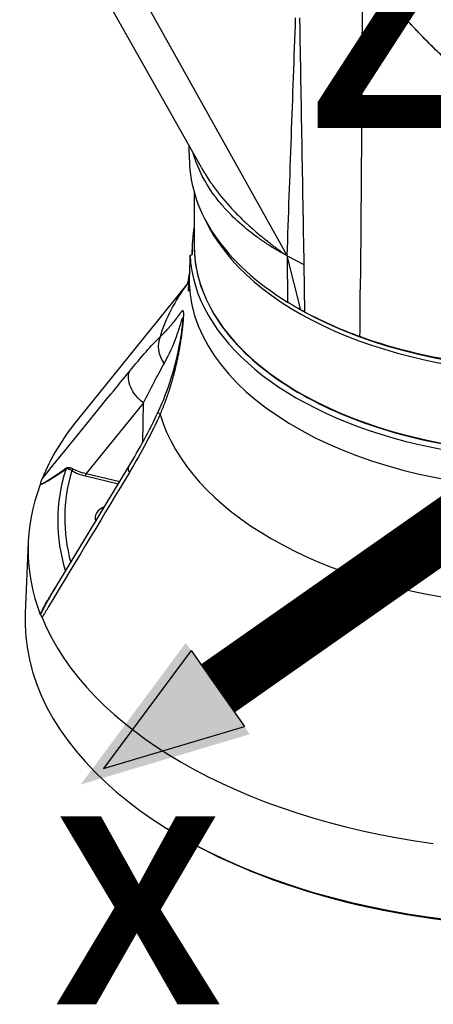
# Model space of a CAD drawing. Header units: millimetres. Extents: x 0 to 4378, y 0 to 2376.
# Tile 237 of 256: x 2729 to 2796, y 1007 to 1168. Entities that reach past the tile are written whole.
import ezdxf

# ---------------------------------------------------------------- set-up
doc = ezdxf.new("R2010")
doc.units = ezdxf.units.MM
doc.header["$LTSCALE"] = 0.2
doc.layers.add('01_Object Line', color=4, linetype='Continuous')
doc.layers.add('12_Before Rev.Num.', color=5, linetype='Continuous')
doc.layers.add('14_Mark', color=7, linetype='Continuous', true_color=0xe03c31)
doc.styles.add('Rainbow-5.0 Style', font='malgunsl.ttf')

# ---------------------------------------------------------------- blocks, each defined once
blk = doc.blocks.new('A$Ce83b9b79')
for p, q in [((112.08, 182.94), (152.99, 109.64)), ((137.01, 125.33), (136.98, 127.58)), ((165.15, 127.26), (165.14, 127.25)), ((137.78, 120.02), (137.78, 111.26)), ((137.45, 111.53), (137.37, 109.78)), ((137.1, 109.75), (137.25, 109.75)), ((137.44, 109.86), (137.44, 109.87)), ((152.99, 109.64), (153.05, 102.08)), ((152.99, 109.63), (152.99, 109.64)), ((152.99, 109.64), (155.72, 108.2)), ((155.25, 100.79), (152.99, 109.63)), ((155.72, 108.2), (155.85, 100.45)), ((136.72, 105.16), (118.67, 82.82)), ((136.82, 104.05), (136.88, 104.06)), ((155.02, 100.91), (154.83, 101.02)), ((129.47, 85.58), (120.1, 74.05)), ((129.39, 79.19), (129.47, 85.58)), ((129.38, 78.06), (129.38, 78.06)), ((114.24, 53.97), (127.1, 75.22)), ((120.1, 74.06), (125.6, 72.74)), ((119.99, 73.66), (125.38, 72.37)), ((126.2, 72.6), (126.2, 72.6)), ((125.97, 72.23), (125.97, 72.22)), ((110.64, 62.83), (110.14, 51.25)), ((133.75, 15.73), (133.4, 15.95))]:
    blk.add_line(p, q)
for centre, major_axis, ratio, start_param, end_param in [((196.53, 116.56), (46.8, 0), 0.57735, 2.730768, 2.730774), ((196.53, 117.22), (46.8, 0), 0.57735, 2.729464, 2.729468), ((196.53, 117.22), (-45.5, 0), 0.57735, 5.947378, 5.947389), ((196.53, 125.55), (-59.52, 0), 0.57735, 0.006171, 0.751792), ((196.53, 112.24), (-37.55, 0), 0.57735, 5.702712, 5.70336), ((157.23, 121.54), (-5, 0), 0.57735, 5.560874, 5.560957), ((196.53, 125.3), (-56.94, 0), 0.57735, 0.131755, 0.131762), ((157.23, 116.56), (-5, 0), 0.57735, 5.061627, 5.061651), ((196.53, 127.34), (-56.87, 0), 0.57735, 0.261954, 0.261976), ((196.53, 127.34), (-55.77, 0), 0.57735, 0.277423, 0.277425), ((157.23, 116.56), (-5, 0), 0.57735, 5.617709, 5.61789), ((196.53, 124.48), (59.03, 0), 0.57735, 3.400584, 6.047705), ((196.53, 110.69), (-59.1, 0), 0.57735, 6.174201, 6.307126), ((196.53, 111.26), (-58.75, 0), 0.57735, 0, 2.347684), ((157.23, 112.9), (5, 0), 0.57735, 3.720977, 3.721339), ((196.53, 110.69), (-59.45, 0), 0.57735, 0.02733, 2.347829), ((137.24, 109.87), (-0.2, 0), 0.577164, 1.607043, 3.16596), ((196.53, 124.08), (49.5, 0), 0.57735, 3.638712, 3.638756), ((157.23, 112.9), (5, 0), 0.57735, 4.396941, 4.397093), ((196.53, 124.08), (49.5, 0), 0.57735, 3.743332, 3.743375), ((196.53, 97.62), (-36.9, 0), 0.57735, 5.736953, 5.737408), ((196.53, 97.62), (37.55, 0), 0.57735, 2.566986, 2.567431), ((196.53, 104.32), (-59.71, 0), 0.57735, 6.204106, 6.290808), ((196.53, 105.96), (-59.6, 0), 0.57735, 0.024808, 3.16011), ((196.53, 90.06), (-65.26, 0), 0.57735, 5.872217, 6.11372), ((96.94, 105.13), (39.98, 2.33), 0.800606, 6.183699, 6.209702), ((196.53, 127.34), (-55.77, 0), 0.57735, 0.751273, 0.751306), ((196.53, 127.34), (-56.87, 0), 0.57735, 0.772172, 0.772204), ((-507.28, -1222.52), (-346.81, -2785.63), 0.206783, 2.089596, 2.092718), ((196.53, 125.3), (-56.94, 0), 0.57735, 0.774292, 0.774327), ((196.53, 124.08), (49.5, 0), 0.57735, 4.020259, 4.020378), ((196.53, 125.3), (59.22, 0), 0.57735, 3.935795, 5.488983), ((196.53, 125.3), (-59, 0), 0.57735, 0.810081, 0.810116), ((196.53, 127.34), (-55.77, 0), 0.57735, 0.968516, 0.968594), ((196.53, 127.34), (-56.87, 0), 0.57735, 0.981657, 0.98172), ((196.53, 125.3), (-56.94, 0), 0.57735, 0.982159, 0.982186), ((136.44, 93.9), (-3.56, 3.51), 0.799226, 0.300766, 1.324256), ((196.53, 125.3), (-59, 0), 0.57735, 1.005122, 1.005124), ((196.53, 63.28), (81.37, 0), 0.57735, 2.585403, 2.58544), ((196.53, 61.34), (-82.07, 0), 0.57735, 5.703484, 5.703507), ((136.44, 82.03), (-4.52, 2.13), 0.136833, 0.000004, 0.431663), ((136.44, 82.03), (-4.52, 2.13), 0.136833, 6.283183, 6.283189), ((196.53, 61.85), (-85.91, 0), 0.57735, 5.846732, 6.05248), ((196.53, 90.06), (-65.26, 0), 0.57735, 0.169465, 1.401331), ((196.53, 66.32), (-81.08, 0), 0.57735, 6.102823, 6.460291), ((196.53, 66.76), (-79.93, 0), 0.57735, 6.11429, 6.44083), ((116.54, 74.92), (0.17, -0.252), 0.724808, 0.353095, 0.829853), ((117.97, 72.08), (1, -2.92), 0.481023, 3.200288, 3.287146), ((116.54, 74.92), (-0.17, 0.252), 0.724808, 3.971446, 4.217908), ((117.74, 74.76), (-0.149, -0.26), 0.576533, 0.788537, 1.322622), ((121.61, 76.48), (5.7, -0.6), 0.534911, 4.023142, 4.4804), ((196.53, 61.34), (-82.07, 0), 0.57735, 5.993859, 5.993868), ((196.53, 61.61), (-85.92, 0), 0.57735, 6.067399, 6.498972), ((112.57, 72.43), (-0.028, -0.282), 0.27556, 0.793574, 1.099308), ((125.82, 66.76), (-4.25, 0), 0.57735, 5.396657, 6.497016), ((125.82, 66.76), (-4.25, 0), 0.57735, 5.150197, 5.150211), ((196.53, 50.02), (-86.41, 0), 0.57735, 6.25849, 8.739395), ((112.57, 51.46), (-0.062, 0.514), 0.105468, 2.739356, 3.045088), ((196.53, 61.85), (-85.91, 0), 0.57735, 0.230464, 1.340332), ((196.53, 49.61), (85.93, 0), 0.57735, 3.893243, 5.531535)]:
    blk.add_ellipse(centre, major_axis=major_axis, ratio=ratio, start_param=start_param, end_param=end_param)
for points in [[(138.96, 124.06), (131.42, 137.45), (123.88, 150.84), (116.34, 164.23)], [(165.27, 156.93), (165.26, 153.03), (165.25, 149.11), (165.23, 145.17)], [(152.99, 109.64), (153.45, 122.61), (153.92, 135.58), (154.38, 148.55)], [(155.02, 148.56), (155.02, 148.44), (155.02, 148.32), (155.02, 148.21)], [(155.02, 148.21), (155.25, 134.87), (155.48, 121.54), (155.72, 108.21)], [(165.23, 145.17), (165.23, 144.63), (165.23, 144.1), (165.22, 143.56)], [(165.22, 143.56), (165.17, 130.58), (165.08, 117.42), (164.95, 104.08)], [(127.18, 90.73), (129.16, 93.15), (130.81, 95.03), (132.21, 96.41)], [(129.47, 85.58), (130.66, 87.93), (131.79, 90.11), (132.85, 92)], [(127.11, 75.22), (128.8, 78.01), (130.43, 81.02), (131.91, 84.16)], [(132.21, 83.7), (130.8, 80.65), (129.16, 77.51), (127.18, 74.22)], [(117.94, 74.82), (118.39, 74.58), (119.08, 74.28), (120.1, 74.06)], [(127.18, 74.22), (126.98, 74.63), (126.96, 74.97), (127.1, 75.22)], [(127.1, 75.22), (127.1, 75.22), (127.1, 75.22), (127.1, 75.22)]]:
    blk.add_open_spline(points, degree=3)
for points, knots in [([(255.52, 164.29), (255.64, 158.62), (255.17, 153.05), (252.74, 142.52), (250.75, 137.6), (244.93, 129.08), (241.52, 126.23), (235.01, 122.47), (230.84, 120.94), (220.55, 120.16), (215.3, 120.9), (203.37, 124.54), (196.77, 127.98), (185.86, 135.55), (181.35, 139.36), (172.72, 147.8), (168.13, 153.05), (165.27, 156.93)], [-11.72151, -11.72151, -11.72151, -11.72151, -10.340382, -10.340382, -8.941454, -8.941454, -7.499022, -7.499022, -6.055826, -6.055826, -4.655785, -4.655785, -2.843874, -2.843874, -1.450644, -1.450644, -0.000287, -0.000287, -0.000287, -0.000287]), ([(255.52, 164), (255.53, 163.67), (255.53, 163.33), (255.54, 163), (255.54, 162.06), (255.53, 161.12), (255.5, 160.19), (255.47, 159.26), (255.43, 158.33), (255.36, 157.41), (255.3, 156.48), (255.21, 155.57), (255.11, 154.65), (255.01, 153.74), (254.89, 152.84), (254.75, 151.94), (254.61, 151.04), (254.45, 150.15), (254.27, 149.26), (254.09, 148.38), (253.89, 147.51), (253.67, 146.64), (253.45, 145.78), (253.21, 144.92), (252.95, 144.08), (252.68, 143.24), (252.4, 142.41), (252.09, 141.59), (251.78, 140.78), (251.45, 139.97), (251.1, 139.18), (250.92, 138.79), (250.74, 138.4), (250.55, 138.02), (250.36, 137.63), (250.17, 137.25), (249.97, 136.87), (249.57, 136.12), (249.15, 135.38), (248.7, 134.66), (248.26, 133.95), (247.79, 133.25), (247.3, 132.57), (246.8, 131.9), (246.29, 131.24), (245.75, 130.61), (245.48, 130.3), (245.21, 129.99), (244.93, 129.69), (244.65, 129.39), (244.36, 129.09), (244.07, 128.8), (243.49, 128.22), (242.88, 127.67), (242.26, 127.15), (241.63, 126.62), (240.98, 126.13), (240.32, 125.66), (239.98, 125.43), (239.65, 125.2), (239.3, 124.98), (239.13, 124.87), (238.96, 124.76), (238.79, 124.66), (238.7, 124.61), (238.61, 124.55), (238.53, 124.5), (238.48, 124.48), (238.44, 124.45), (238.4, 124.42), (238.37, 124.41), (238.35, 124.4), (238.33, 124.39), (238.32, 124.38), (238.31, 124.37), (238.3, 124.37), (238.29, 124.36), (238.27, 124.35), (238.26, 124.35), (238.25, 124.34), (238.24, 124.34), (238.23, 124.33), (237.55, 123.94), (236.85, 123.57), (236.14, 123.24), (235.41, 122.9), (234.68, 122.59), (233.92, 122.32), (233.17, 122.04), (232.4, 121.79), (231.62, 121.58), (231.24, 121.47), (230.84, 121.37), (230.45, 121.28), (230.06, 121.19), (229.66, 121.1), (229.26, 121.03), (228.86, 120.95), (228.46, 120.88), (228.05, 120.82), (227.65, 120.76), (227.24, 120.71), (226.84, 120.66), (226.02, 120.57), (225.2, 120.5), (224.37, 120.47), (223.96, 120.45), (223.54, 120.45), (223.12, 120.44), (222.71, 120.44), (222.29, 120.45), (221.87, 120.46), (221.03, 120.48), (220.19, 120.54), (219.35, 120.62), (218.51, 120.69), (217.66, 120.8), (216.81, 120.93), (215.97, 121.06), (215.12, 121.22), (214.27, 121.4), (213.43, 121.58), (212.58, 121.78), (211.73, 122.01), (210.89, 122.24), (210.05, 122.49), (209.21, 122.76), (208.36, 123.03), (207.53, 123.33), (206.69, 123.64), (206.27, 123.8), (205.86, 123.96), (205.44, 124.13), (205.03, 124.3), (204.61, 124.47), (204.2, 124.64), (203.37, 125), (202.54, 125.37), (201.73, 125.76), (201.32, 125.96), (200.91, 126.15), (200.5, 126.36), (200.09, 126.56), (199.69, 126.77), (199.28, 126.98), (198.47, 127.41), (197.66, 127.85), (196.86, 128.3), (196.06, 128.76), (195.27, 129.23), (194.48, 129.72), (193.69, 130.2), (192.91, 130.7), (192.13, 131.22), (191.35, 131.74), (190.58, 132.26), (189.82, 132.81), (189.43, 133.08), (189.05, 133.35), (188.67, 133.63), (188.29, 133.91), (187.92, 134.19), (187.54, 134.48), (186.79, 135.04), (186.04, 135.63), (185.3, 136.22), (184.57, 136.81), (183.83, 137.42), (183.11, 138.03), (182.74, 138.34), (182.38, 138.65), (182.02, 138.96), (181.67, 139.28), (181.31, 139.59), (180.95, 139.91), (180.24, 140.55), (179.53, 141.19), (178.84, 141.85), (178.14, 142.51), (177.45, 143.17), (176.76, 143.85), (176.08, 144.52), (175.4, 145.21), (174.73, 145.9), (174.57, 146.07), (174.4, 146.25), (174.23, 146.42), (174.07, 146.6), (173.9, 146.77), (173.73, 146.95), (173.57, 147.12), (173.4, 147.3), (173.24, 147.48), (173.07, 147.65), (172.91, 147.83), (172.75, 148.01), (172.09, 148.72), (171.44, 149.43), (170.8, 150.16), (170.16, 150.88), (169.52, 151.62), (168.9, 152.36), (168.27, 153.1), (167.66, 153.85), (167.05, 154.61), (166.75, 155), (166.45, 155.38), (166.15, 155.77), (166.08, 155.86), (166.01, 155.96), (165.93, 156.06), (165.88, 156.12), (165.83, 156.19), (165.78, 156.25), (165.76, 156.28), (165.74, 156.31), (165.71, 156.35), (165.56, 156.54), (165.42, 156.74), (165.27, 156.93)], [0.2307558, 0.2307558, 0.2307558, 0.2307558, 0.2363826, 0.2363826, 0.2363826, 0.2521417, 0.2521417, 0.2521417, 0.267901, 0.267901, 0.267901, 0.2836607, 0.2836607, 0.2836607, 0.2994201, 0.2994201, 0.2994201, 0.3151807, 0.3151807, 0.3151807, 0.3309394, 0.3309394, 0.3309394, 0.3466995, 0.3466995, 0.3466995, 0.3624603, 0.3624603, 0.3624603, 0.3782209, 0.3782209, 0.3782209, 0.3860995, 0.3860995, 0.3860995, 0.3939788, 0.3939788, 0.3939788, 0.4097402, 0.4097402, 0.4097402, 0.4255009, 0.4255009, 0.4255009, 0.4412616, 0.4412616, 0.4412616, 0.4491414, 0.4491414, 0.4491414, 0.4570216, 0.4570216, 0.4570216, 0.4727819, 0.4727819, 0.4727819, 0.4885437, 0.4885437, 0.4885437, 0.496423, 0.496423, 0.496423, 0.5003634, 0.5003634, 0.5003634, 0.5023321, 0.5023321, 0.5023321, 0.5033183, 0.5033183, 0.5033183, 0.50381, 0.50381, 0.50381, 0.5040559, 0.5040559, 0.5040559, 0.5043025, 0.5043025, 0.5043025, 0.504549, 0.504549, 0.504549, 0.519795, 0.519795, 0.519795, 0.5352877, 0.5352877, 0.5352877, 0.5507799, 0.5507799, 0.5507799, 0.5585254, 0.5585254, 0.5585254, 0.5662705, 0.5662705, 0.5662705, 0.5740152, 0.5740152, 0.5740152, 0.5817602, 0.5817602, 0.5817602, 0.5972525, 0.5972525, 0.5972525, 0.6049974, 0.6049974, 0.6049974, 0.6127423, 0.6127423, 0.6127423, 0.628234, 0.628234, 0.628234, 0.6437255, 0.6437255, 0.6437255, 0.6592165, 0.6592165, 0.6592165, 0.6747078, 0.6747078, 0.6747078, 0.6901994, 0.6901994, 0.6901994, 0.7056903, 0.7056903, 0.7056903, 0.7134346, 0.7134346, 0.7134346, 0.7211791, 0.7211791, 0.7211791, 0.7366702, 0.7366702, 0.7366702, 0.7444151, 0.7444151, 0.7444151, 0.7521598, 0.7521598, 0.7521598, 0.7676499, 0.7676499, 0.7676499, 0.7831407, 0.7831407, 0.7831407, 0.798631, 0.798631, 0.798631, 0.8141209, 0.8141209, 0.8141209, 0.8218661, 0.8218661, 0.8218661, 0.8296112, 0.8296112, 0.8296112, 0.8451009, 0.8451009, 0.8451009, 0.8605908, 0.8605908, 0.8605908, 0.8683357, 0.8683357, 0.8683357, 0.8760808, 0.8760808, 0.8760808, 0.891571, 0.891571, 0.891571, 0.9070601, 0.9070601, 0.9070601, 0.9225507, 0.9225507, 0.9225507, 0.926423, 0.926423, 0.926423, 0.9302958, 0.9302958, 0.9302958, 0.9341676, 0.9341676, 0.9341676, 0.9380401, 0.9380401, 0.9380401, 0.9535299, 0.9535299, 0.9535299, 0.96902, 0.96902, 0.96902, 0.9845106, 0.9845106, 0.9845106, 0.9922555, 0.9922555, 0.9922555, 0.9941909, 0.9941909, 0.9941909, 0.995488, 0.995488, 0.995488, 0.9961277, 0.9961277, 0.9961277, 1, 1, 1, 1]), ([(152.99, 109.64), (152.92, 109.68), (152.84, 109.73), (152.76, 109.77), (152.61, 109.86), (152.44, 109.95), (152.28, 110.05), (152.2, 110.09), (152.09, 110.15), (152.03, 110.19), (151.96, 110.22), (151.89, 110.26), (151.82, 110.3), (151.78, 110.33), (151.73, 110.35), (151.69, 110.37), (151.65, 110.4), (151.62, 110.41), (151.55, 110.45), (151.42, 110.52), (151.32, 110.58), (151.24, 110.62), (151.16, 110.67), (151.14, 110.68), (151.09, 110.71), (150.96, 110.78), (150.82, 110.87), (150.63, 110.98), (150.59, 111.01), (150.55, 111.03), (150.51, 111.05), (150.48, 111.08), (150.44, 111.1), (150.4, 111.13), (150.33, 111.17), (150.26, 111.22), (150.18, 111.27), (150.17, 111.27), (150.17, 111.27), (150.17, 111.28), (149.95, 111.41), (149.77, 111.53), (149.63, 111.63), (149.55, 111.68), (149.49, 111.72), (149.43, 111.76), (149.38, 111.8), (149.35, 111.81), (149.29, 111.85), (148.8, 112.19), (148.28, 112.55), (147.73, 112.96), (147.32, 113.27), (146.89, 113.6), (146.46, 113.95), (146.32, 114.07), (146.15, 114.2), (146.02, 114.31), (144.97, 115.19), (144.02, 116.09), (143.17, 117), (142.75, 117.46), (142.35, 117.91), (141.97, 118.37), (141.6, 118.83), (141.26, 119.26), (140.91, 119.74), (139.53, 121.67), (138.51, 123.68), (137.85, 125.71), (137.85, 125.73), (137.84, 125.75), (137.83, 125.77), (137.76, 125.99), (137.7, 126.2), (137.64, 126.42)], [0.0000007, 0.0000007, 0.0000007, 0.0000007, 0.0019531, 0.0019531, 0.0019531, 0.0058594, 0.0058594, 0.0058594, 0.0078125, 0.0078125, 0.0078125, 0.0097656, 0.0097656, 0.0097656, 0.0107422, 0.0107422, 0.0107422, 0.0117187, 0.0117187, 0.0117187, 0.0136719, 0.0136719, 0.0136719, 0.015625, 0.015625, 0.015625, 0.0202342, 0.0202342, 0.0202342, 0.0211202, 0.0211202, 0.0211202, 0.0219352, 0.0219352, 0.0219352, 0.023395, 0.023395, 0.023395, 0.0234375, 0.0234375, 0.0234375, 0.0273437, 0.0273437, 0.0273437, 0.0292969, 0.0292969, 0.0292969, 0.03125, 0.03125, 0.03125, 0.046875, 0.046875, 0.046875, 0.0585937, 0.0585937, 0.0585937, 0.0625, 0.0625, 0.0625, 0.09375, 0.09375, 0.09375, 0.109375, 0.109375, 0.109375, 0.125, 0.125, 0.125, 0.1868515, 0.1868515, 0.1868515, 0.1875, 0.1875, 0.1875, 0.1940637, 0.1940637, 0.1940637, 0.1940637]), ([(138.96, 124.06), (139.35, 123.38), (139.77, 122.69), (140.25, 121.98), (140.32, 121.87), (140.39, 121.76), (140.46, 121.67), (140.49, 121.63), (140.51, 121.59), (140.53, 121.56), (140.61, 121.44), (140.7, 121.33), (140.78, 121.21), (141.6, 120.06), (142.54, 118.88), (143.63, 117.68), (144.33, 116.91), (145.11, 116.12), (145.87, 115.38), (146.06, 115.2), (146.25, 115.02), (146.44, 114.85), (146.91, 114.42), (147.4, 113.98), (147.93, 113.53), (148.19, 113.3), (148.46, 113.08), (148.74, 112.85), (148.88, 112.73), (149.02, 112.62), (149.16, 112.51), (149.18, 112.49), (149.21, 112.47), (149.23, 112.45), (149.38, 112.33), (149.61, 112.15), (149.78, 112.01), (149.91, 111.91), (150.03, 111.82), (150.14, 111.74), (150.2, 111.69), (150.26, 111.64), (150.32, 111.59), (150.34, 111.58), (150.35, 111.57), (150.36, 111.56), (150.4, 111.53), (150.44, 111.5), (150.48, 111.47), (150.5, 111.46), (150.52, 111.44), (150.54, 111.42), (150.56, 111.41), (150.58, 111.4), (150.6, 111.38), (150.64, 111.35), (150.69, 111.32), (150.73, 111.29), (150.84, 111.2), (150.92, 111.14), (150.98, 111.09), (151.01, 111.07), (151.04, 111.05), (151.06, 111.04), (151.06, 111.03), (151.06, 111.03), (151.06, 111.03), (151.09, 111.01), (151.18, 110.94), (151.24, 110.89), (151.5, 110.69), (151.76, 110.5), (152.02, 110.31), (152.26, 110.13), (152.5, 109.96), (152.76, 109.79), (152.8, 109.76), (152.83, 109.74), (152.87, 109.71), (152.91, 109.69), (152.95, 109.66), (152.99, 109.64)], [0.6821749, 0.6821749, 0.6821749, 0.6821749, 0.71875, 0.71875, 0.71875, 0.724243, 0.724243, 0.724243, 0.7265625, 0.7265625, 0.7265625, 0.734375, 0.734375, 0.734375, 0.8125, 0.8125, 0.8125, 0.8624904, 0.8624904, 0.8624904, 0.875, 0.875, 0.875, 0.90625, 0.90625, 0.90625, 0.921875, 0.921875, 0.921875, 0.9296875, 0.9296875, 0.9296875, 0.9308596, 0.9308596, 0.9308596, 0.9375, 0.9375, 0.9375, 0.9423537, 0.9423537, 0.9423537, 0.9453125, 0.9453125, 0.9453125, 0.945992, 0.945992, 0.945992, 0.9480302, 0.9480302, 0.9480302, 0.9492188, 0.9492188, 0.9492188, 0.9502729, 0.9502729, 0.9502729, 0.953125, 0.953125, 0.953125, 0.9609375, 0.9609375, 0.9609375, 0.9648438, 0.9648438, 0.9648438, 0.9652727, 0.9652727, 0.9652727, 0.96875, 0.96875, 0.96875, 0.9830727, 0.9830727, 0.9830727, 0.9960938, 0.9960938, 0.9960938, 0.9980469, 0.9980469, 0.9980469, 0.9999986, 0.9999986, 0.9999986, 0.9999986]), ([(137.78, 111.26), (137.78, 107.64), (138.78, 104.02), (142.7, 97.15), (145.62, 93.89), (153.08, 88.07), (157.63, 85.51), (167.9, 81.34), (173.61, 79.74), (185.61, 77.65), (191.9, 77.17), (204.43, 77.37), (210.66, 78.05), (222.45, 80.52), (227.99, 82.31), (234.58, 85.31), (236.16, 86.12), (237.67, 86.98)], [5.497787, 5.497787, 5.497787, 5.497787, 5.815627, 5.815627, 6.135018, 6.135018, 6.455516, 6.455516, 6.776069, 6.776069, 7.096524, 7.096524, 7.416945, 7.416945, 7.737415, 7.737415, 7.845462, 7.845462, 7.845462, 7.845462]), ([(136.62, 104.86), (136.62, 104.86), (136.63, 104.89), (136.69, 105.06), (136.74, 105.22), (136.84, 105.64), (136.88, 105.9), (136.91, 106.19)], [3.6668166, 3.6668166, 3.6668166, 3.6668166, 3.7198313, 3.7198313, 3.7962624, 3.7962624, 3.8726936, 3.8726936, 3.8726936, 3.8726936]), ([(136.9, 104.27), (136.9, 104.17), (136.89, 104.08), (136.88, 104.02), (136.87, 103.95), (136.86, 103.9), (136.85, 103.88), (136.85, 103.86), (136.84, 103.87), (136.84, 103.89), (136.83, 103.91), (136.83, 103.95), (136.83, 103.99), (136.83, 104.01), (136.82, 104.03), (136.82, 104.05)], [0.0396474, 0.0396474, 0.0396474, 0.0396474, 0.078173, 0.078173, 0.078173, 0.1178623, 0.1178623, 0.1178623, 0.153719, 0.153719, 0.153719, 0.1825702, 0.1825702, 0.1825702, 0.1946469, 0.1946469, 0.1946469, 0.1946469]), ([(164.9, 96.43), (164.37, 96.62), (163.85, 96.81), (160.64, 98.06), (158.13, 99.22), (155.85, 100.45)], [-1.298386, -1.298386, -1.298386, -1.298386, -1.120015, -1.120015, -0.191897, -0.191897, -0.191897, -0.191897]), ([(238.22, 101.02), (235.28, 99.35), (232.05, 97.86), (222.01, 94.15), (214.69, 92.5), (199.45, 90.92), (191.65, 90.99), (177.33, 92.76), (170.79, 94.29), (164.9, 96.43)], [-8.178263, -8.178263, -8.178263, -8.178263, -6.929628, -6.929628, -4.582872, -4.582872, -2.258636, -2.258636, -0.169659, -0.169659, -0.169659, -0.169659]), ([(131.91, 84.16), (133.57, 87.66), (134.71, 91.48), (135.55, 95.97), (135.66, 96.62), (135.8, 97.6), (135.84, 97.94), (135.9, 98.44), (135.92, 98.61), (135.94, 98.85), (135.95, 98.94), (135.95, 99.04), (135.95, 99.08), (135.96, 99.13), (135.96, 99.16), (135.96, 99.17)], [0, 0, 0, 0, 1.17559, 1.17559, 1.37199, 1.37199, 1.477291, 1.477291, 1.535353, 1.535353, 1.56756, 1.56756, 1.584975, 1.584975, 1.603212, 1.603212, 1.603212, 1.603212]), ([(132.85, 92), (133.72, 93.56), (134.39, 95.09), (135.18, 97.27), (135.41, 97.97), (135.69, 98.88), (135.77, 99.16), (135.91, 99.52), (135.96, 99.6), (135.96, 99.26), (135.96, 99.22), (135.96, 99.17)], [0, 0, 0, 0, 0.25, 0.25, 0.375, 0.375, 0.4375, 0.4375, 0.5, 0.5, 0.507986, 0.507986, 0.507986, 0.507986]), ([(112.9, 73.19), (116.94, 78.17), (120.7, 82.79), (124.17, 87.04), (125.2, 88.3), (126.2, 89.53), (127.18, 90.73)], [0.0000926, 0.0000926, 0.0000926, 0.0000926, 0.771408, 0.771408, 0.771408, 1, 1, 1, 1]), ([(129.47, 85.58), (128.55, 86.3), (127.8, 87.23), (127.39, 88.16), (126.98, 89.09), (126.9, 90.02), (127.18, 90.73)], [0.0006484, 0.0006484, 0.0006484, 0.0006484, 0.5, 0.5, 0.5, 1, 1, 1, 1]), ([(116.77, 74.72), (116.63, 74.62), (116.5, 74.53), (116.38, 74.45), (116.26, 74.37), (116.16, 74.3), (116.05, 74.23), (115.95, 74.16), (115.85, 74.09), (115.76, 74.03), (115.67, 73.97), (115.58, 73.91), (115.49, 73.85), (115.46, 73.83), (115.43, 73.81), (115.4, 73.8), (115.25, 73.7), (115.1, 73.6), (114.96, 73.51), (114.9, 73.47), (114.85, 73.44), (114.79, 73.4), (114.75, 73.37), (114.7, 73.35), (114.66, 73.32), (114.62, 73.29), (114.58, 73.27), (114.54, 73.24), (114.53, 73.24), (114.53, 73.23), (114.52, 73.23), (114.48, 73.21), (114.44, 73.18), (114.4, 73.16), (114.37, 73.14), (114.33, 73.11), (114.3, 73.09), (114.27, 73.08), (114.25, 73.06), (114.23, 73.05), (114.16, 73.01), (114.09, 72.97), (114.03, 72.93), (113.97, 72.89), (113.9, 72.86), (113.84, 72.82), (113.78, 72.78), (113.72, 72.75), (113.67, 72.72), (113.61, 72.68), (113.55, 72.65), (113.49, 72.62), (113.48, 72.62), (113.47, 72.61), (113.47, 72.61), (113.43, 72.58), (113.39, 72.56), (113.35, 72.55), (113.32, 72.53), (113.28, 72.51), (113.25, 72.49), (113.24, 72.49), (113.24, 72.49), (113.23, 72.48), (113.19, 72.46), (113.15, 72.44), (113.11, 72.42), (113.09, 72.41), (113.07, 72.41), (113.06, 72.4), (113.03, 72.39), (113.01, 72.38), (112.98, 72.36), (112.97, 72.36), (112.97, 72.36), (112.96, 72.36), (112.96, 72.35), (112.95, 72.35), (112.95, 72.35), (112.94, 72.35), (112.94, 72.35), (112.93, 72.34), (112.92, 72.34), (112.92, 72.34), (112.91, 72.33), (112.87, 72.32), (112.83, 72.3), (112.79, 72.29), (112.77, 72.28), (112.75, 72.28), (112.74, 72.27), (112.73, 72.27), (112.73, 72.27), (112.72, 72.26), (112.71, 72.26), (112.71, 72.26), (112.7, 72.26), (112.69, 72.26), (112.68, 72.25), (112.68, 72.25), (112.68, 72.25), (112.67, 72.25), (112.66, 72.25), (112.65, 72.24), (112.65, 72.24), (112.64, 72.24), (112.63, 72.24), (112.62, 72.23), (112.6, 72.23)], [0, 0, 0, 0, 0.0660309, 0.0660309, 0.0660309, 0.1250634, 0.1250634, 0.1250634, 0.1805158, 0.1805158, 0.1805158, 0.2324727, 0.2324727, 0.2324727, 0.25, 0.25, 0.25, 0.3387102, 0.3387102, 0.3387102, 0.375, 0.375, 0.375, 0.4029011, 0.4029011, 0.4029011, 0.4307879, 0.4307879, 0.4307879, 0.4362164, 0.4362164, 0.4362164, 0.4622006, 0.4622006, 0.4622006, 0.4859056, 0.4859056, 0.4859056, 0.5, 0.5, 0.5, 0.5400259, 0.5400259, 0.5400259, 0.5816699, 0.5816699, 0.5816699, 0.6245444, 0.6245444, 0.6245444, 0.6696617, 0.6696617, 0.6696617, 0.6777546, 0.6777546, 0.6777546, 0.7103131, 0.7103131, 0.7103131, 0.7443848, 0.7443848, 0.7443848, 0.75, 0.75, 0.75, 0.7947576, 0.7947576, 0.7947576, 0.8125, 0.8125, 0.8125, 0.84375, 0.84375, 0.84375, 0.8525965, 0.8525965, 0.8525965, 0.8613661, 0.8613661, 0.8613661, 0.8684967, 0.8684967, 0.8684967, 0.875, 0.875, 0.875, 0.90625, 0.90625, 0.90625, 0.921875, 0.921875, 0.921875, 0.9261288, 0.9261288, 0.9261288, 0.930365, 0.930365, 0.930365, 0.9375, 0.9375, 0.9375, 0.9596995, 0.9596995, 0.9596995, 0.9802754, 0.9802754, 0.9802754, 0.9999983, 0.9999983, 0.9999983, 0.9999983]), ([(112.62, 72.3), (112.66, 72.31), (112.7, 72.33), (112.75, 72.34), (112.79, 72.36), (112.83, 72.38), (112.88, 72.4), (112.93, 72.42), (112.98, 72.44), (113.03, 72.46), (113.08, 72.49), (113.13, 72.51), (113.18, 72.54), (113.22, 72.56), (113.26, 72.58), (113.31, 72.6), (113.33, 72.61), (113.35, 72.63), (113.38, 72.64), (113.4, 72.65), (113.43, 72.67), (113.45, 72.68), (113.47, 72.69), (113.49, 72.7), (113.5, 72.71), (113.53, 72.73), (113.56, 72.74), (113.58, 72.76), (113.61, 72.77), (113.63, 72.79), (113.66, 72.8), (113.71, 72.84), (113.77, 72.87), (113.83, 72.91), (113.88, 72.94), (113.94, 72.98), (114, 73.02), (114.03, 73.03), (114.05, 73.05), (114.08, 73.07), (114.13, 73.1), (114.18, 73.13), (114.24, 73.17), (114.29, 73.2), (114.35, 73.24), (114.41, 73.28), (114.45, 73.31), (114.5, 73.34), (114.55, 73.37), (114.62, 73.42), (114.69, 73.47), (114.77, 73.52), (114.85, 73.57), (114.93, 73.62), (115.02, 73.68), (115.1, 73.74), (115.19, 73.79), (115.27, 73.85), (115.4, 73.94), (115.53, 74.03), (115.67, 74.12), (115.8, 74.21), (115.93, 74.31), (116.07, 74.4), (116.2, 74.5), (116.34, 74.59), (116.48, 74.69), (116.58, 74.76), (116.68, 74.83), (116.78, 74.9)], [0.0006843, 0.0006843, 0.0006843, 0.0006843, 0.0530679, 0.0530679, 0.0530679, 0.1070084, 0.1070084, 0.1070084, 0.1604125, 0.1604125, 0.1604125, 0.2107042, 0.2107042, 0.2107042, 0.25, 0.25, 0.25, 0.2730084, 0.2730084, 0.2730084, 0.2992213, 0.2992213, 0.2992213, 0.3187073, 0.3187073, 0.3187073, 0.3470103, 0.3470103, 0.3470103, 0.375, 0.375, 0.375, 0.4289364, 0.4289364, 0.4289364, 0.4796538, 0.4796538, 0.4796538, 0.5, 0.5, 0.5, 0.5394552, 0.5394552, 0.5394552, 0.5784755, 0.5784755, 0.5784755, 0.6091236, 0.6091236, 0.6091236, 0.6549623, 0.6549623, 0.6549623, 0.7024812, 0.7024812, 0.7024812, 0.75, 0.75, 0.75, 0.8196253, 0.8196253, 0.8196253, 0.8876689, 0.8876689, 0.8876689, 0.9535573, 0.9535573, 0.9535573, 1, 1, 1, 1]), ([(127.18, 74.22), (123.15, 67.55), (118.73, 60.21), (113.91, 52.21), (113.57, 51.65), (113.23, 51.09), (112.9, 50.53)], [0.000032, 0.000032, 0.000032, 0.000032, 0.93461, 0.93461, 0.93461, 0.9999067, 0.9999067, 0.9999067, 0.9999067]), ([(116.91, 74.78), (116.88, 74.77), (116.86, 74.76), (116.84, 74.75), (116.82, 74.74), (116.8, 74.73), (116.78, 74.72), (116.77, 74.72), (116.77, 74.72), (116.77, 74.72)], [0.8452346, 0.8452346, 0.8452346, 0.8452346, 0.9183011, 0.9183011, 0.9183011, 0.9904366, 0.9904366, 0.9904366, 0.9999998, 0.9999998, 0.9999998, 0.9999998]), ([(116.89, 74.97), (116.92, 74.99), (116.95, 75), (116.98, 75.01), (117.01, 75.02), (117.05, 75.03), (117.08, 75.03), (117.12, 75.04), (117.15, 75.04), (117.19, 75.04), (117.22, 75.05), (117.26, 75.04), (117.3, 75.04), (117.33, 75.04), (117.37, 75.03), (117.41, 75.03), (117.44, 75.02), (117.48, 75.01), (117.52, 75), (117.55, 74.99), (117.59, 74.98), (117.63, 74.96), (117.67, 74.95), (117.71, 74.93), (117.75, 74.92), (117.78, 74.9), (117.82, 74.88), (117.86, 74.86), (117.89, 74.85), (117.91, 74.84), (117.94, 74.82)], [0.1177052, 0.1177052, 0.1177052, 0.1177052, 0.2082939, 0.2082939, 0.2082939, 0.3072136, 0.3072136, 0.3072136, 0.4048308, 0.4048308, 0.4048308, 0.50155, 0.50155, 0.50155, 0.596468, 0.596468, 0.596468, 0.689144, 0.689144, 0.689144, 0.7775577, 0.7775577, 0.7775577, 0.8629949, 0.8629949, 0.8629949, 0.9431585, 0.9431585, 0.9431585, 0.9996513, 0.9996513, 0.9996513, 0.9996513]), ([(117.44, 74.69), (117.41, 74.71), (117.37, 74.72), (117.34, 74.74), (117.3, 74.75), (117.27, 74.76), (117.23, 74.77), (117.21, 74.78), (117.18, 74.78), (117.16, 74.79), (117.13, 74.79), (117.11, 74.8), (117.08, 74.8), (117.06, 74.8), (117.03, 74.8), (117.01, 74.8), (117, 74.8), (116.98, 74.79), (116.97, 74.79), (116.95, 74.79), (116.93, 74.78), (116.91, 74.78)], [0.2937989, 0.2937989, 0.2937989, 0.2937989, 0.4007359, 0.4007359, 0.4007359, 0.507673, 0.507673, 0.507673, 0.5840974, 0.5840974, 0.5840974, 0.6616167, 0.6616167, 0.6616167, 0.7404323, 0.7404323, 0.7404323, 0.7767546, 0.7767546, 0.7767546, 0.8452346, 0.8452346, 0.8452346, 0.8452346]), ([(117.74, 74.52), (117.7, 74.54), (117.67, 74.56), (117.63, 74.59), (117.6, 74.61), (117.56, 74.63), (117.52, 74.65), (117.5, 74.67), (117.47, 74.68), (117.44, 74.69)], [0.0000171, 0.0000171, 0.0000171, 0.0000171, 0.1062183, 0.1062183, 0.1062183, 0.2123308, 0.2123308, 0.2123308, 0.2937989, 0.2937989, 0.2937989, 0.2937989]), ([(117.94, 74.82), (117.94, 74.8), (117.94, 74.79), (117.93, 74.77), (117.92, 74.75), (117.92, 74.74), (117.91, 74.72), (117.9, 74.7), (117.9, 74.69), (117.89, 74.67), (117.88, 74.66), (117.87, 74.64), (117.86, 74.63), (117.85, 74.62), (117.85, 74.62), (117.85, 74.61)], [0.0007512, 0.0007512, 0.0007512, 0.0007512, 0.1390374, 0.1390374, 0.1390374, 0.276798, 0.276798, 0.276798, 0.4141882, 0.4141882, 0.4141882, 0.5510899, 0.5510899, 0.5510899, 0.5950781, 0.5950781, 0.5950781, 0.5950781]), ([(119.99, 73.66), (119.99, 73.67), (120, 73.68), (120.01, 73.69), (120.01, 73.7), (120.02, 73.71), (120.03, 73.73), (120.03, 73.74), (120.04, 73.76), (120.05, 73.77), (120.05, 73.79), (120.06, 73.81), (120.06, 73.82), (120.07, 73.84), (120.07, 73.86), (120.08, 73.87), (120.08, 73.89), (120.09, 73.91), (120.09, 73.93), (120.09, 73.94), (120.09, 73.96), (120.1, 73.98), (120.1, 74), (120.1, 74.01), (120.1, 74.03), (120.1, 74.04), (120.1, 74.05), (120.1, 74.06)], [0, 0, 0, 0, 0.1163619, 0.1163619, 0.1163619, 0.2327885, 0.2327885, 0.2327885, 0.3491982, 0.3491982, 0.3491982, 0.4655936, 0.4655936, 0.4655936, 0.5819772, 0.5819772, 0.5819772, 0.6984094, 0.6984094, 0.6984094, 0.8148072, 0.8148072, 0.8148072, 0.9312271, 0.9312271, 0.9312271, 0.9995886, 0.9995886, 0.9995886, 0.9995886]), ([(112.62, 72.3), (112.64, 72.36), (112.65, 72.42), (112.72, 72.68), (112.78, 72.88), (112.86, 73.1), (112.88, 73.15), (112.9, 73.19)], [-1.3987793, -1.3987793, -1.3987793, -1.3987793, -1.3788479, -1.3788479, -1.3043164, -1.3043164, -1.2831727, -1.2831727, -1.2831727, -1.2831727]), ([(112.6, 50.99), (112.64, 51.08), (112.68, 51.18), (112.73, 51.28), (112.77, 51.38), (112.82, 51.48), (112.87, 51.59), (112.9, 51.65), (112.92, 51.7), (112.95, 51.76), (113, 51.87), (113.06, 51.98), (113.11, 52.08), (113.13, 52.11), (113.14, 52.14), (113.16, 52.17), (113.17, 52.2), (113.19, 52.23), (113.21, 52.26), (113.23, 52.3), (113.24, 52.33), (113.26, 52.37), (113.28, 52.41), (113.3, 52.44), (113.32, 52.48), (113.34, 52.52), (113.36, 52.55), (113.38, 52.58), (113.41, 52.63), (113.44, 52.68), (113.46, 52.74), (113.51, 52.82), (113.56, 52.91), (113.62, 53.01), (113.67, 53.09), (113.72, 53.18), (113.77, 53.27), (113.78, 53.28), (113.78, 53.29), (113.79, 53.3), (113.82, 53.36), (113.86, 53.42), (113.89, 53.48), (113.93, 53.54), (113.97, 53.6), (114.01, 53.67), (114.05, 53.73), (114.09, 53.8), (114.13, 53.87), (114.17, 53.94), (114.21, 54.01), (114.26, 54.08), (114.28, 54.11), (114.29, 54.14), (114.31, 54.17), (114.38, 54.28), (114.45, 54.39), (114.52, 54.5), (114.68, 54.77), (114.85, 55.04), (115.03, 55.31), (115.13, 55.47), (115.23, 55.62), (115.33, 55.78)], [0.0000012, 0.0000012, 0.0000012, 0.0000012, 0.0477775, 0.0477775, 0.0477775, 0.0975007, 0.0975007, 0.0975007, 0.125, 0.125, 0.125, 0.1748358, 0.1748358, 0.1748358, 0.1875, 0.1875, 0.1875, 0.2014991, 0.2014991, 0.2014991, 0.2162377, 0.2162377, 0.2162377, 0.23229, 0.23229, 0.23229, 0.25, 0.25, 0.25, 0.2795127, 0.2795127, 0.2795127, 0.3272563, 0.3272563, 0.3272563, 0.3710734, 0.3710734, 0.3710734, 0.375, 0.375, 0.375, 0.4019318, 0.4019318, 0.4019318, 0.429062, 0.429062, 0.429062, 0.4568363, 0.4568363, 0.4568363, 0.4865747, 0.4865747, 0.4865747, 0.5, 0.5, 0.5, 0.5477601, 0.5477601, 0.5477601, 0.6608201, 0.6608201, 0.6608201, 0.7250896, 0.7250896, 0.7250896, 0.7250896]), ([(114.24, 53.97), (114.21, 53.92), (114.18, 53.88), (114.15, 53.83), (114.12, 53.77), (114.08, 53.71), (114.05, 53.65), (113.99, 53.55), (113.93, 53.46), (113.87, 53.36), (113.82, 53.26), (113.76, 53.17), (113.71, 53.08), (113.7, 53.06), (113.69, 53.04), (113.67, 53.02), (113.62, 52.93), (113.57, 52.84), (113.53, 52.76), (113.52, 52.75), (113.51, 52.73), (113.5, 52.72), (113.49, 52.69), (113.46, 52.65), (113.44, 52.61), (113.42, 52.57), (113.4, 52.54), (113.38, 52.5), (113.36, 52.47), (113.35, 52.43), (113.33, 52.4), (113.28, 52.31), (113.23, 52.21), (113.18, 52.12), (113.13, 52.02), (113.08, 51.93), (113.03, 51.84), (112.98, 51.74), (112.94, 51.65), (112.89, 51.55), (112.84, 51.45), (112.8, 51.36), (112.76, 51.27), (112.71, 51.17), (112.67, 51.07), (112.63, 50.98), (112.63, 50.97), (112.63, 50.96), (112.62, 50.96)], [0.4460851, 0.4460851, 0.4460851, 0.4460851, 0.4693133, 0.4693133, 0.4693133, 0.5, 0.5, 0.5, 0.5535383, 0.5535383, 0.5535383, 0.6118156, 0.6118156, 0.6118156, 0.625, 0.625, 0.625, 0.6875, 0.6875, 0.6875, 0.6968322, 0.6968322, 0.6968322, 0.7172166, 0.7172166, 0.7172166, 0.7336083, 0.7336083, 0.7336083, 0.7490228, 0.7490228, 0.7490228, 0.7948956, 0.7948956, 0.7948956, 0.8415443, 0.8415443, 0.8415443, 0.8910576, 0.8910576, 0.8910576, 0.9422501, 0.9422501, 0.9422501, 0.9952644, 0.9952644, 0.9952644, 0.9993154, 0.9993154, 0.9993154, 0.9993154]), ([(112.9, 50.53), (112.88, 50.57), (112.86, 50.61), (112.78, 50.78), (112.72, 50.87), (112.65, 50.94), (112.64, 50.95), (112.62, 50.96)], [-1.0420811, -1.0420811, -1.0420811, -1.0420811, -1.0209377, -1.0209377, -0.9464063, -0.9464063, -0.9264749, -0.9264749, -0.9264749, -0.9264749])]:
    blk.add_open_spline(points, degree=3, knots=knots)
for points, weights in [([(137.1, 109.75), (137.02, 107.43), (136.94, 105.11)], [1.00006166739, 1.00006166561, 1.00006166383]), ([(155.25, 100.79), (154.15, 101.4), (153.05, 102.08)], [1.07974820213, 1.08001599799, 1.07953334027]), ([(155.85, 100.45), (155.55, 100.62), (155.25, 100.79)], [1.07868215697, 1.07862695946, 1.07852123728])]:
    blk.add_rational_spline(points, weights, degree=2)
blk.add_rational_spline([(132.21, 83.7), (133.33, 86.25), (134.18, 88.92), (135.15, 93.07), (135.42, 94.48), (135.75, 96.65), (135.85, 97.37), (136.01, 98.81), (136.07, 99.57), (136.07, 100.53), (136.01, 100.66), (135.85, 100.67), (135.75, 100.57), (135.41, 100.16), (135.14, 99.76), (134.17, 98.47), (133.33, 97.47), (132.21, 96.41)], [0.999999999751, 0.999999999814, 0.999999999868, 0.999999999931, 0.999999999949, 0.999999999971, 0.999999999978, 0.999999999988, 0.999999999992, 0.999999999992, 0.999999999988, 0.999999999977, 0.999999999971, 0.999999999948, 0.99999999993, 0.999999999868, 0.999999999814, 0.999999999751], degree=3, knots=[0, 0, 0, 0, 0.25, 0.25, 0.375, 0.375, 0.4375, 0.4375, 0.5, 0.5, 0.5625, 0.5625, 0.625, 0.625, 0.75, 0.75, 1, 1, 1, 1])
blk = doc.blocks.new('A$C90b512e3')
at = {"layer": '14_Mark'}
h = blk.add_hatch(color=256, dxfattribs=at)
h.dxf.hatch_style = 1
h.paths.add_polyline_path([(3.95, 39.6), (31.61, 47.82), (21.14, 62.77)])
for p, q in [((22.01, 61.53), (7.69, 42.22)), ((22.01, 61.53), (30.73, 49.07)), ((7.69, 42.22), (30.73, 49.07))]:
    blk.add_line(p, q, dxfattribs=at)
at = {"layer": '14_Mark', "const_width": 9.6}
blk.add_lwpolyline([(26.37, 55.3), (81.26, 93.73)], dxfattribs=at)
at = {"layer": '12_Before Rev.Num.', "insert": (41.74, 162.32), "char_height": 30.72, "attachment_point": 4, "style": 'Rainbow-5.0 Style'}
blk.add_mtext('{\\fMalgun Gothic Semilight|b1|i0|c129|p50;Z}', dxfattribs=at)
at = {"layer": '14_Mark', "insert": (0, 19.03), "char_height": 30.72, "attachment_point": 4, "style": 'Rainbow-5.0 Style'}
blk.add_mtext('{\\fMalgun Gothic Semilight|b1|i0|c129|p50;X}', dxfattribs=at)

msp = doc.modelspace()

# ---------------------------------------------------------------- block references
msp.add_blockref('A$C90b512e3', (2734.571, 1003.181))
at = {"layer": '01_Object Line'}
msp.add_blockref('A$Ce83b9b79', (2619.305, 1019.576), dxfattribs=at)

doc.saveas('drawing.dxf')
